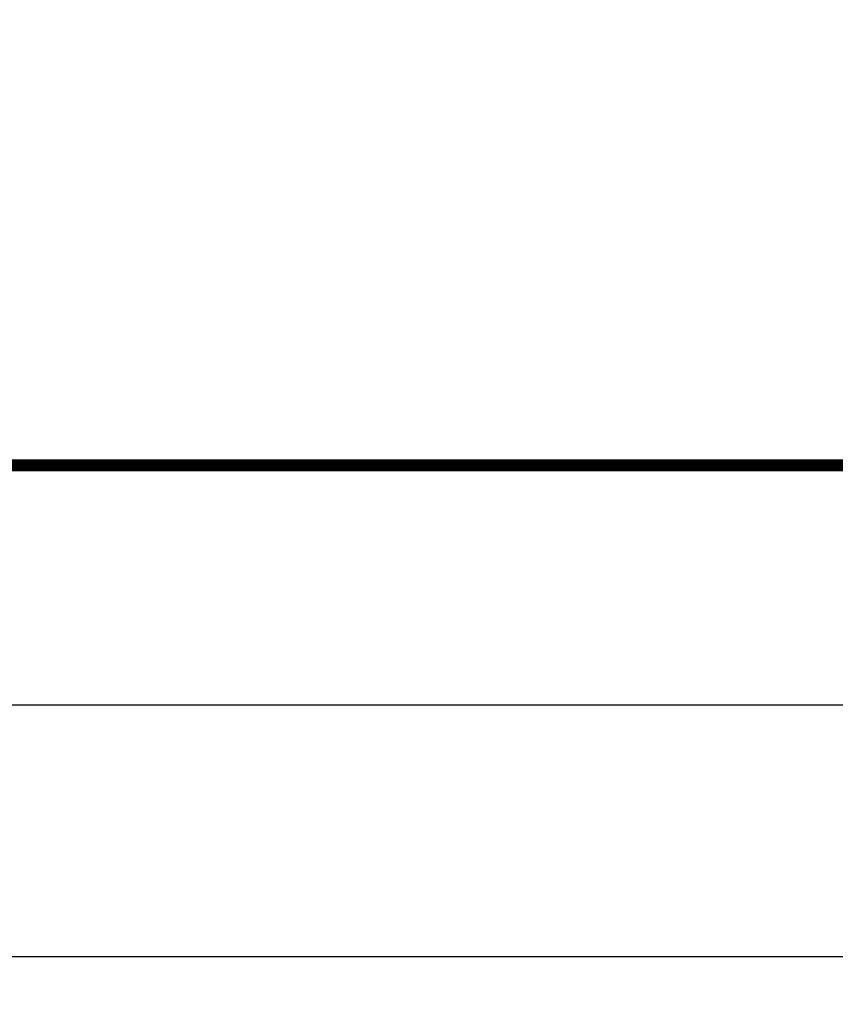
# Model space of a CAD drawing. Header units: millimetres. Extents: x 3526 to 4380, y 11541 to 12002.
# Tile 18 of 127: x 3863 to 3898, y 11541 to 11582. Entities that reach past the tile are written whole.
import ezdxf

# ---------------------------------------------------------------- set-up
doc = ezdxf.new("R2010")
doc.units = ezdxf.units.MM
doc.header["$LTSCALE"] = 10
doc.layers.get('Defpoints').update_dxf_attribs({"color": 1})
doc.layers.add('_FORMATKA', color=8, linetype='Continuous', plot=False)
doc.layers.add('_RAMKA', color=7, linetype='Continuous', lineweight=35)
doc.layers.add('PS_DIM', color=4, linetype='Continuous', lineweight=13)
doc.styles.add('simplex', font='simplex.shx', dxfattribs={"width": 0.75})
doc.dimstyles.new('1_10_PRZ', dxfattribs={"dimtxt": 2, "dimasz": 1, "dimexe": 2, "dimexo": 5, "dimgap": 1, "dimtad": 1, "dimdec": 0, "dimlfac": 10, "dimtxsty": 'simplex', "dimblk": 'dimznak', "dimcen": 2, "dimse1": 1, "dimse2": 1, "dimclrt": 3, "dimadec": 1, "dimazin": 0, "dimtfac": 1, "dimtdec": 0, "dimtix": 1, "dimtmove": 2, "dimatfit": 3, "dimldrblk": 'dim-grot', "dimfxl": 1, "dimarcsym": 0})

# ---------------------------------------------------------------- blocks, each defined once
blk = doc.blocks.new('dimznak')
at = {"color": 0}
for points in [[(0, 2), (0, -2)], [(-2, 0), (2, 0)]]:
    blk.add_lwpolyline(points, dxfattribs=at)
at = {"color": 2}
blk.add_lwpolyline([(1, 1), (-1, -1)], dxfattribs=at)
blk = doc.blocks.new('*D9')
at = {"layer": 'Defpoints', "color": 0, "transparency": 16777216}
for p in [(3527.638, 11553.623), (4377.638, 11553.623), (4377.638, 11543.109)]:
    blk.add_point(p, dxfattribs=at)
at = {"layer": 'PS_DIM', "color": 0, "lineweight": -2, "transparency": 16777216}
blk.add_line((3528.638, 11543.109), (4376.638, 11543.109), dxfattribs=at)
at = {"layer": 'PS_DIM', "color": 0, "lineweight": -2, "transparency": 16777216, "rotation": 180}
blk.add_blockref('dimznak', (3527.638, 11543.109), dxfattribs=at)
at = {"layer": 'PS_DIM', "color": 0, "lineweight": -2, "transparency": 16777216}
blk.add_blockref('dimznak', (4377.638, 11543.109), dxfattribs=at)
at = {"layer": 'PS_DIM', "color": 3, "transparency": 16777216, "insert": (3952.638, 11545.109), "char_height": 2, "attachment_point": 5, "style": 'simplex'}
blk.add_mtext('8500', dxfattribs=at)
blk = doc.blocks.new('dim-grot')
blk.add_hatch(color=256).paths.add_polyline_path([(0, 0), (-2, 0.5), (-2, -0.5)])
blk.add_lwpolyline([(0, 0), (-2, 0.5), (-2, -0.5), (0, 0)])

msp = doc.modelspace()

# ---------------------------------------------------------------- linework, layer by layer
at = {"layer": '_FORMATKA', "lineweight": -3}
msp.add_lwpolyline([(3527.638, 11553.623), (4377.638, 11553.623), (4377.638, 11973.623), (3527.638, 11973.623)], close=True, dxfattribs=at)
at = {"layer": '_RAMKA', "lineweight": -3, "const_width": 0.5}
msp.add_lwpolyline([(3557.638, 11563.623), (4367.638, 11563.623), (4367.638, 11963.623), (3557.638, 11963.623)], close=True, dxfattribs=at)

# ---------------------------------------------------------------- dimensions: what is measured, and where the dimension line sits
at = {"layer": 'PS_DIM'}
dim = msp.add_linear_dim(base=(4377.638, 11543.109), p1=(3527.638, 11553.623), p2=(4377.638, 11553.623), dimstyle='1_10_PRZ', dxfattribs=at)
dim.commit()
dim.dimension.update_dxf_attribs({"geometry": '*D9', "text_midpoint": (3952.638, 11545.109)})

doc.saveas('drawing.dxf')
